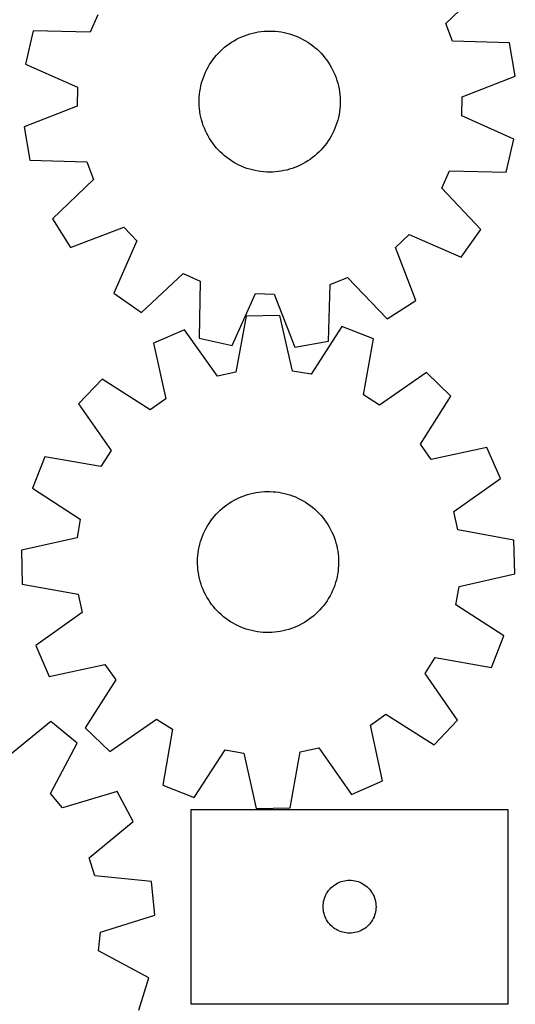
# Model space of a CAD drawing. Header units: millimetres. Extents: x 7 to 1243, y 7 to 1483.
# Tile 11 of 27: x 1071 to 1240, y 330 to 665. Entities that reach past the tile are written whole.
import ezdxf

# ---------------------------------------------------------------- set-up
doc = ezdxf.new("R2010")
doc.units = ezdxf.units.MM
doc.layers.add('CUT', color=7, linetype='CONTINUOUS', true_color=0x000000)

msp = doc.modelspace()

# ---------------------------------------------------------------- linework, layer by layer
at = {"layer": 'CUT'}
for p, q in [((1216.300411, 663.465298), (1230.294384, 676.867206)), ((1097.878838, 666.433153), (1095.270191, 660.556279)), ((1218.611397, 657.465129), (1216.300411, 663.465298)), ((1075.898378, 660.974933), (1073.364996, 649.720269)), ((1095.270191, 660.556279), (1075.898378, 660.974933)), ((1149.660035, 659.982349), (1150.60531, 660.237592)), ((1150.60531, 660.237592), (1151.56021, 660.454067)), ((1151.56021, 660.454067), (1152.523145, 660.631412)), ((1152.523145, 660.631412), (1153.492513, 660.769333)), ((1153.492513, 660.769333), (1154.466699, 660.867599)), ((1154.466699, 660.867599), (1155.444082, 660.926049)), ((1155.444082, 660.926049), (1156.423037, 660.944584)), ((1156.423037, 660.944584), (1157.401932, 660.923173)), ((1157.401932, 660.923173), (1158.37914, 660.861852)), ((1158.37914, 660.861852), (1159.353033, 660.760723)), ((1159.353033, 660.760723), (1160.321991, 660.619955)), ((1160.321991, 660.619955), (1161.284401, 660.439781)), ((1161.284401, 660.439781), (1162.238661, 660.220502)), ((1162.238661, 660.220502), (1163.183183, 659.962483)), ((1142.628546, 656.608879), (1143.442074, 657.153734)), ((1143.442074, 657.153734), (1144.277149, 657.664953)), ((1144.277149, 657.664953), (1145.132381, 658.141685)), ((1145.132381, 658.141685), (1146.006347, 658.583137)), ((1146.006347, 658.583137), (1146.897591, 658.988573)), ((1146.897591, 658.988573), (1147.804631, 659.35732)), ((1147.804631, 659.35732), (1148.725957, 659.688762)), ((1148.725957, 659.688762), (1149.660035, 659.982349)), ((1163.183183, 659.962483), (1164.116394, 659.666152)), ((1164.116394, 659.666152), (1165.036742, 659.332004)), ((1165.036742, 659.332004), (1165.942694, 658.960594)), ((1165.942694, 658.960594), (1166.832744, 658.552541)), ((1166.832744, 658.552541), (1167.705408, 658.108524)), ((1167.705408, 658.108524), (1168.559236, 657.629281)), ((1168.559236, 657.629281), (1169.392805, 657.11561)), ((1169.392805, 657.11561), (1170.204729, 656.568367)), ((1237.979862, 656.912882), (1218.611397, 657.465129)), ((1239.946295, 645.545446), (1237.979862, 656.912882)), ((1138.272898, 652.687896), (1138.930119, 653.413675)), ((1138.930119, 653.413675), (1139.616397, 654.112043)), ((1139.616397, 654.112043), (1140.33059, 654.781837)), ((1140.33059, 654.781837), (1141.071508, 655.421943)), ((1141.071508, 655.421943), (1141.837919, 656.031295)), ((1141.837919, 656.031295), (1142.628546, 656.608879)), ((1170.204729, 656.568367), (1170.993656, 655.988463)), ((1170.993656, 655.988463), (1171.758273, 655.376861)), ((1171.758273, 655.376861), (1172.497307, 654.734581)), ((1172.497307, 654.734581), (1173.209528, 654.062692)), ((1173.209528, 654.062692), (1173.893752, 653.36231)), ((1135.955691, 649.535471), (1136.486258, 650.358389)), ((1136.486258, 650.358389), (1137.049949, 651.158981)), ((1137.049949, 651.158981), (1137.645826, 651.935914)), ((1137.645826, 651.935914), (1138.272898, 652.687896)), ((1173.893752, 653.36231), (1174.548838, 652.634604)), ((1174.548838, 652.634604), (1175.173697, 651.880783)), ((1175.173697, 651.880783), (1175.767289, 651.102102)), ((1175.767289, 651.102102), (1176.328625, 650.299857)), ((1176.328625, 650.299857), (1176.856772, 649.475384)), ((1073.364996, 649.720269), (1091.047788, 641.798069)), ((1134.181468, 646.048443), (1134.571281, 646.946631)), ((1134.571281, 646.946631), (1134.997405, 647.828171)), ((1134.997405, 647.828171), (1135.459131, 648.691597)), ((1135.459131, 648.691597), (1135.955691, 649.535471)), ((1176.856772, 649.475384), (1177.35085, 648.630054)), ((1177.35085, 648.630054), (1177.810038, 647.765276)), ((1177.810038, 647.765276), (1178.23357, 646.882487)), ((1178.23357, 646.882487), (1178.620742, 645.983158)), ((1133.236079, 643.269069), (1133.513311, 644.20813)), ((1133.513311, 644.20813), (1133.828616, 645.135103)), ((1133.828616, 645.135103), (1134.181468, 646.048443)), ((1178.620742, 645.983158), (1178.970909, 645.068785)), ((1178.970909, 645.068785), (1179.283489, 644.14089)), ((1179.283489, 644.14089), (1179.557961, 643.201018)), ((1221.888861, 638.518959), (1239.946295, 645.545446)), ((1091.047788, 641.798069), (1090.886696, 635.37026)), ((1132.516134, 639.423433), (1132.637107, 640.395061)), ((1132.637107, 640.395061), (1132.797612, 641.360946)), ((1132.797612, 641.360946), (1132.99738, 642.31948)), ((1132.99738, 642.31948), (1133.236079, 643.269069)), ((1179.557961, 643.201018), (1179.793869, 642.250732)), ((1179.793869, 642.250732), (1179.99082, 641.291615)), ((1179.99082, 641.291615), (1180.148485, 640.325263)), ((1180.148485, 640.325263), (1180.266604, 639.353284)), ((1132.392079, 636.490296), (1132.393517, 637.469425)), ((1132.393517, 637.469425), (1132.434892, 638.44768)), ((1132.434892, 638.44768), (1132.516134, 639.423433)), ((1180.266604, 639.353284), (1180.344978, 638.377296)), ((1180.344978, 638.377296), (1180.383478, 637.398923)), ((1180.383478, 637.398923), (1180.38204, 636.419794)), ((1221.727769, 632.09115), (1221.888861, 638.518959)), ((1090.886696, 635.37026), (1072.829263, 628.343773)), ((1132.430579, 635.511923), (1132.392079, 636.490296)), ((1132.508954, 634.535935), (1132.430579, 635.511923)), ((1132.627072, 633.563956), (1132.508954, 634.535935)), ((1132.784738, 632.597604), (1132.627072, 633.563956)), ((1180.13845, 633.494158), (1179.977946, 632.528273)), ((1180.259424, 634.465786), (1180.13845, 633.494158)), ((1180.340665, 635.441539), (1180.259424, 634.465786)), ((1180.38204, 636.419794), (1180.340665, 635.441539)), ((1132.981688, 631.638487), (1132.784738, 632.597604)), ((1133.217596, 630.688201), (1132.981688, 631.638487)), ((1133.492068, 629.748329), (1133.217596, 630.688201)), ((1179.539479, 630.62015), (1179.262246, 629.681088)), ((1179.778178, 631.569739), (1179.539479, 630.62015)), ((1179.977946, 632.528273), (1179.778178, 631.569739)), ((1239.410562, 624.168949), (1221.727769, 632.09115)), ((1072.829263, 628.343773), (1074.795695, 616.976337)), ((1133.804648, 628.820434), (1133.492068, 629.748329)), ((1134.154816, 627.906061), (1133.804648, 628.820434)), ((1134.541988, 627.006732), (1134.154816, 627.906061)), ((1134.96552, 626.123943), (1134.541988, 627.006732)), ((1178.204276, 626.942588), (1177.778152, 626.061048)), ((1178.594089, 627.840776), (1178.204276, 626.942588)), ((1178.946941, 628.754116), (1178.594089, 627.840776)), ((1179.262246, 629.681088), (1178.946941, 628.754116)), ((1135.424707, 625.259164), (1134.96552, 626.123943)), ((1135.918785, 624.413835), (1135.424707, 625.259164)), ((1136.446932, 623.589362), (1135.918785, 624.413835)), ((1137.008269, 622.787117), (1136.446932, 623.589362)), ((1176.289299, 623.53083), (1175.725608, 622.730238)), ((1176.819866, 624.353748), (1176.289299, 623.53083)), ((1177.316426, 625.197622), (1176.819866, 624.353748)), ((1177.778152, 626.061048), (1177.316426, 625.197622)), ((1236.877179, 612.914286), (1239.410562, 624.168949)), ((1137.60186, 622.008436), (1137.008269, 622.787117)), ((1138.226719, 621.254615), (1137.60186, 622.008436)), ((1138.881806, 620.526908), (1138.226719, 621.254615)), ((1139.566029, 619.826527), (1138.881806, 620.526908)), ((1173.845438, 620.475544), (1173.15916, 619.777176)), ((1174.50266, 621.201322), (1173.845438, 620.475544)), ((1175.129731, 621.953304), (1174.50266, 621.201322)), ((1175.725608, 622.730238), (1175.129731, 621.953304)), ((1074.795695, 616.976337), (1094.16416, 616.42409)), ((1140.27825, 619.154638), (1139.566029, 619.826527)), ((1141.017285, 618.512358), (1140.27825, 619.154638)), ((1141.781901, 617.900756), (1141.017285, 618.512358)), ((1142.570828, 617.320851), (1141.781901, 617.900756)), ((1143.382752, 616.773608), (1142.570828, 617.320851)), ((1144.216321, 616.259938), (1143.382752, 616.773608)), ((1169.333483, 616.735484), (1168.498408, 616.224266)), ((1170.147011, 617.280339), (1169.333483, 616.735484)), ((1170.937639, 617.857924), (1170.147011, 617.280339)), ((1171.704049, 618.467276), (1170.937639, 617.857924)), ((1172.444967, 619.107382), (1171.704049, 618.467276)), ((1173.15916, 619.777176), (1172.444967, 619.107382)), ((1094.16416, 616.42409), (1096.475147, 610.423921)), ((1145.070149, 615.780695), (1144.216321, 616.259938)), ((1145.942814, 615.336678), (1145.070149, 615.780695)), ((1146.832863, 614.928625), (1145.942814, 615.336678)), ((1147.738815, 614.557215), (1146.832863, 614.928625)), ((1148.659163, 614.223067), (1147.738815, 614.557215)), ((1149.592375, 613.926736), (1148.659163, 614.223067)), ((1150.536896, 613.668717), (1149.592375, 613.926736)), ((1151.491156, 613.449438), (1150.536896, 613.668717)), ((1152.453566, 613.269264), (1151.491156, 613.449438)), ((1153.422524, 613.128496), (1152.453566, 613.269264)), ((1160.252412, 613.257807), (1159.283045, 613.119886)), ((1161.215347, 613.435152), (1160.252412, 613.257807)), ((1162.170247, 613.651626), (1161.215347, 613.435152)), ((1163.115523, 613.90687), (1162.170247, 613.651626)), ((1164.049601, 614.200457), (1163.115523, 613.90687)), ((1164.970926, 614.531899), (1164.049601, 614.200457)), ((1165.877966, 614.900646), (1164.970926, 614.531899)), ((1166.769211, 615.306082), (1165.877966, 614.900646)), ((1167.643176, 615.747534), (1166.769211, 615.306082)), ((1168.498408, 616.224266), (1167.643176, 615.747534)), ((1214.89672, 607.456065), (1217.505366, 613.33294)), ((1217.505366, 613.33294), (1236.877179, 612.914286)), ((1096.475147, 610.423921), (1082.481173, 597.022013)), ((1154.396417, 613.027367), (1153.422524, 613.128496)), ((1155.373625, 612.966046), (1154.396417, 613.027367)), ((1156.352521, 612.944635), (1155.373625, 612.966046)), ((1157.331475, 612.96317), (1156.352521, 612.944635)), ((1158.308859, 613.021619), (1157.331475, 612.96317)), ((1159.283045, 613.119886), (1158.308859, 613.021619)), ((1228.201795, 593.369995), (1214.89672, 607.456065)), ((1082.481173, 597.022013), (1088.64805, 587.272392)), ((1088.64805, 587.272392), (1106.753514, 594.174174)), ((1106.753514, 594.174174), (1111.184752, 589.515116)), ((1221.554282, 583.941526), (1228.201795, 593.369995)), ((1199.158214, 587.310345), (1203.817272, 591.741583)), ((1203.817272, 591.741583), (1221.554282, 583.941526)), ((1111.184752, 589.515116), (1103.384695, 571.778106)), ((1206.059996, 569.204881), (1199.158214, 587.310345)), ((1112.813164, 565.130593), (1126.899235, 578.435668)), ((1126.899235, 578.435668), (1132.776109, 575.827022)), ((1176.908298, 574.720991), (1182.908467, 577.031977)), ((1182.908467, 577.031977), (1196.310375, 563.038004)), ((1132.776109, 575.827022), (1132.357456, 556.455209)), ((1176.356051, 555.352526), (1176.908298, 574.720991)), ((1103.384695, 571.778106), (1112.813164, 565.130593)), ((1143.612119, 553.921826), (1151.534319, 571.604619)), ((1151.534319, 571.604619), (1157.962129, 571.443527)), ((1157.962129, 571.443527), (1164.988615, 553.386093)), ((1196.310375, 563.038004), (1206.059996, 569.204881)), ((1148.343421, 563.918602), (1144.889891, 544.852519)), ((1159.877239, 564.156303), (1148.343421, 563.918602)), ((1164.11337, 545.248696), (1159.877239, 564.156303)), ((1180.931079, 560.41766), (1170.444159, 544.124504)), ((1191.677902, 556.223465), (1180.931079, 560.41766)), ((1127.461493, 559.315703), (1116.896598, 554.682295)), ((1138.610796, 543.468449), (1127.461493, 559.315703)), ((1132.357456, 556.455209), (1143.612119, 553.921826)), ((1188.355948, 537.134017), (1191.677902, 556.223465)), ((1116.896598, 554.682295), (1121.002227, 535.745922)), ((1164.988615, 553.386093), (1176.356051, 555.352526)), ((1144.889891, 544.852519), (1138.610796, 543.468449)), ((1170.444159, 544.124504), (1164.11337, 545.248696)), ((1209.698396, 544.712453), (1193.774624, 533.672711)), ((1218.022117, 536.724892), (1209.698396, 544.712453)), ((1099.365665, 542.438603), (1091.378104, 534.114882)), ((1115.73076, 532.064302), (1099.365665, 542.438603)), ((1193.774624, 533.672711), (1188.355948, 537.134017)), ((1207.647817, 520.359798), (1218.022117, 536.724892)), ((1091.378104, 534.114882), (1102.417847, 518.19111)), ((1121.002227, 535.745922), (1115.73076, 532.064302)), ((1211.329436, 515.088331), (1207.647817, 520.359798)), ((1079.867092, 516.094387), (1075.672898, 505.347564)), ((1098.956541, 512.772434), (1079.867092, 516.094387)), ((1102.417847, 518.19111), (1098.956541, 512.772434)), ((1230.265809, 519.193959), (1211.329436, 515.088331)), ((1234.899217, 508.629065), (1230.265809, 519.193959)), ((1219.051963, 497.479762), (1234.899217, 508.629065)), ((1075.672898, 505.347564), (1091.966054, 494.860644)), ((1146.974123, 502.557081), (1147.89123, 502.900026)), ((1147.89123, 502.900026), (1148.821561, 503.205278)), ((1148.821561, 503.205278), (1149.763569, 503.472329)), ((1149.763569, 503.472329), (1150.715686, 503.700734)), ((1150.715686, 503.700734), (1151.676326, 503.890114)), ((1151.676326, 503.890114), (1152.643892, 504.040153)), ((1152.643892, 504.040153), (1153.616772, 504.150602)), ((1153.616772, 504.150602), (1154.593348, 504.221276)), ((1154.593348, 504.221276), (1155.571994, 504.252058)), ((1155.571994, 504.252058), (1156.551081, 504.242897)), ((1156.551081, 504.242897), (1157.528979, 504.193808)), ((1157.528979, 504.193808), (1158.504062, 504.104873)), ((1158.504062, 504.104873), (1159.474705, 503.97624)), ((1159.474705, 503.97624), (1160.439294, 503.808122)), ((1160.439294, 503.808122), (1161.396223, 503.600801)), ((1161.396223, 503.600801), (1162.343899, 503.35462)), ((1162.343899, 503.35462), (1163.280745, 503.069989)), ((1163.280745, 503.069989), (1164.205202, 502.747383)), ((1164.205202, 502.747383), (1165.115731, 502.387338)), ((1141.049495, 499.156659), (1141.832833, 499.744091)), ((1141.832833, 499.744091), (1142.63948, 500.299083)), ((1142.63948, 500.299083), (1143.468093, 500.82071)), ((1143.468093, 500.82071), (1144.317293, 501.308106)), ((1144.317293, 501.308106), (1145.185667, 501.760458)), ((1145.185667, 501.760458), (1146.071768, 502.177015)), ((1146.071768, 502.177015), (1146.974123, 502.557081)), ((1165.115731, 502.387338), (1166.010816, 501.990453)), ((1166.010816, 501.990453), (1166.888968, 501.55739)), ((1166.888968, 501.55739), (1167.748725, 501.088868)), ((1167.748725, 501.088868), (1168.588657, 500.585668)), ((1168.588657, 500.585668), (1169.407364, 500.048627)), ((1169.407364, 500.048627), (1170.203486, 499.478639)), ((1170.203486, 499.478639), (1170.975695, 498.876652)), ((1137.526587, 495.768916), (1138.174676, 496.502861)), ((1138.174676, 496.502861), (1138.852162, 497.209761)), ((1138.852162, 497.209761), (1139.557918, 497.888439)), ((1139.557918, 497.888439), (1140.290769, 498.537765)), ((1140.290769, 498.537765), (1141.049495, 499.156659)), ((1170.975695, 498.876652), (1171.722708, 498.24367)), ((1171.722708, 498.24367), (1172.443281, 497.580744)), ((1172.443281, 497.580744), (1173.136214, 496.888979)), ((1173.136214, 496.888979), (1173.800354, 496.169526)), ((1173.800354, 496.169526), (1174.434596, 495.423582)), ((1220.436033, 491.200667), (1219.051963, 497.479762)), ((1091.966054, 494.860644), (1090.841862, 488.529856)), ((1134.763044, 491.737722), (1135.249006, 492.587743)), ((1135.249006, 492.587743), (1135.769235, 493.417235)), ((1135.769235, 493.417235), (1136.322865, 494.224818)), ((1136.322865, 494.224818), (1136.908974, 495.009146)), ((1136.908974, 495.009146), (1137.526587, 495.768916)), ((1174.434596, 495.423582), (1175.037885, 494.65239)), ((1175.037885, 494.65239), (1175.609215, 493.857232)), ((1175.609215, 493.857232), (1176.147637, 493.039431)), ((1176.147637, 493.039431), (1176.652254, 492.20035)), ((1133.518553, 489.078788), (1133.897097, 489.981783)), ((1133.897097, 489.981783), (1134.312157, 490.868587)), ((1134.312157, 490.868587), (1134.763044, 491.737722)), ((1176.652254, 492.20035), (1177.122225, 491.341385)), ((1177.122225, 491.341385), (1177.55677, 490.463965)), ((1177.55677, 490.463965), (1177.955165, 489.56955)), ((1177.955165, 489.56955), (1178.316745, 488.65963)), ((1239.502117, 487.747137), (1220.436033, 491.200667)), ((1090.841862, 488.529856), (1071.934254, 484.293725)), ((1132.381216, 485.335302), (1132.608014, 486.287802)), ((1132.608014, 486.287802), (1132.873475, 487.23026)), ((1132.873475, 487.23026), (1133.177157, 488.161105)), ((1133.177157, 488.161105), (1133.518553, 489.078788)), ((1178.316745, 488.65963), (1178.640911, 487.735719)), ((1178.640911, 487.735719), (1178.927122, 486.799355)), ((1178.927122, 486.799355), (1179.174902, 485.852095)), ((1179.174902, 485.852095), (1179.383838, 484.895517)), ((1239.739818, 476.213318), (1239.502117, 487.747137)), ((1071.934254, 484.293725), (1072.171955, 472.759907)), ((1131.936244, 482.43346), (1132.045051, 483.406525)), ((1132.045051, 483.406525), (1132.193457, 484.374343)), ((1132.193457, 484.374343), (1132.381216, 485.335302)), ((1179.383838, 484.895517), (1179.553583, 483.931214)), ((1179.553583, 483.931214), (1179.683853, 482.960789)), ((1179.683853, 482.960789), (1179.774434, 481.985858)), ((1131.838086, 480.47807), (1131.867217, 481.456766)), ((1131.848899, 479.499), (1131.838086, 480.47807)), ((1131.899638, 478.521186), (1131.848899, 479.499)), ((1131.867217, 481.456766), (1131.936244, 482.43346)), ((1179.774434, 481.985858), (1179.825173, 481.008043)), ((1179.835985, 480.028973), (1179.806855, 479.050277)), ((1179.825173, 481.008043), (1179.835985, 480.028973)), ((1131.990218, 477.546255), (1131.899638, 478.521186)), ((1132.120489, 476.57583), (1131.990218, 477.546255)), ((1132.290234, 475.611526), (1132.120489, 476.57583)), ((1179.480615, 476.1327), (1179.292856, 475.171742)), ((1179.629021, 477.100518), (1179.480615, 476.1327)), ((1179.737828, 478.073583), (1179.629021, 477.100518)), ((1179.806855, 479.050277), (1179.737828, 478.073583)), ((1220.83221, 471.977187), (1239.739818, 476.213318)), ((1072.171955, 472.759907), (1091.238039, 469.306377)), ((1132.49917, 474.654948), (1132.290234, 475.611526)), ((1132.74695, 473.707689), (1132.49917, 474.654948)), ((1133.033161, 472.771324), (1132.74695, 473.707689)), ((1133.357326, 471.847413), (1133.033161, 472.771324)), ((1178.800597, 473.276784), (1178.496915, 472.345939)), ((1179.066058, 474.219241), (1178.800597, 473.276784)), ((1179.292856, 475.171742), (1179.066058, 474.219241)), ((1091.238039, 469.306377), (1092.622109, 463.027281)), ((1133.718907, 470.937493), (1133.357326, 471.847413)), ((1134.117302, 470.043079), (1133.718907, 470.937493)), ((1134.551846, 469.165659), (1134.117302, 470.043079)), ((1135.021818, 468.306693), (1134.551846, 469.165659)), ((1177.361914, 469.638457), (1176.911028, 468.769321)), ((1177.776975, 470.52526), (1177.361914, 469.638457)), ((1178.155519, 471.428255), (1177.776975, 470.52526)), ((1178.496915, 472.345939), (1178.155519, 471.428255)), ((1219.708018, 465.646399), (1220.83221, 471.977187)), ((1135.526435, 467.467612), (1135.021818, 468.306693)), ((1136.064857, 466.649812), (1135.526435, 467.467612)), ((1136.636187, 465.854653), (1136.064857, 466.649812)), ((1137.239476, 465.083461), (1136.636187, 465.854653)), ((1175.351207, 466.282226), (1174.765098, 465.497897)), ((1175.904837, 467.089808), (1175.351207, 466.282226)), ((1176.425066, 467.9193), (1175.904837, 467.089808)), ((1176.911028, 468.769321), (1176.425066, 467.9193)), ((1092.622109, 463.027281), (1076.774854, 451.877978)), ((1137.873718, 464.337517), (1137.239476, 465.083461)), ((1138.537858, 463.618064), (1137.873718, 464.337517)), ((1139.230791, 462.926299), (1138.537858, 463.618064)), ((1139.951364, 462.263374), (1139.230791, 462.926299)), ((1172.116154, 462.618604), (1171.383303, 461.969278)), ((1172.82191, 463.297282), (1172.116154, 462.618604)), ((1173.499396, 464.004182), (1172.82191, 463.297282)), ((1174.147485, 464.738128), (1173.499396, 464.004182)), ((1174.765098, 465.497897), (1174.147485, 464.738128)), ((1236.001174, 455.159479), (1219.708018, 465.646399)), ((1140.698377, 461.630391), (1139.951364, 462.263374)), ((1141.470586, 461.028405), (1140.698377, 461.630391)), ((1142.266707, 460.458417), (1141.470586, 461.028405)), ((1143.085415, 459.921376), (1142.266707, 460.458417)), ((1143.925346, 459.418175), (1143.085415, 459.921376)), ((1144.785104, 458.949654), (1143.925346, 459.418175)), ((1167.356779, 459.198937), (1166.488405, 458.746585)), ((1168.205979, 459.686333), (1167.356779, 459.198937)), ((1169.034592, 460.207961), (1168.205979, 459.686333)), ((1169.841239, 460.762952), (1169.034592, 460.207961)), ((1170.624577, 461.350384), (1169.841239, 460.762952)), ((1171.383303, 461.969278), (1170.624577, 461.350384)), ((1145.663256, 458.51659), (1144.785104, 458.949654)), ((1146.558341, 458.119705), (1145.663256, 458.51659)), ((1147.46887, 457.75966), (1146.558341, 458.119705)), ((1148.393327, 457.437054), (1147.46887, 457.75966)), ((1149.330173, 457.152424), (1148.393327, 457.437054)), ((1150.277849, 456.906243), (1149.330173, 457.152424)), ((1151.234778, 456.698921), (1150.277849, 456.906243)), ((1152.199367, 456.530803), (1151.234778, 456.698921)), ((1153.17001, 456.40217), (1152.199367, 456.530803)), ((1154.145092, 456.313235), (1153.17001, 456.40217)), ((1155.122991, 456.264146), (1154.145092, 456.313235)), ((1156.102078, 456.254985), (1155.122991, 456.264146)), ((1157.080724, 456.285767), (1156.102078, 456.254985)), ((1158.057299, 456.356442), (1157.080724, 456.285767)), ((1159.03018, 456.46689), (1158.057299, 456.356442)), ((1159.997746, 456.616929), (1159.03018, 456.46689)), ((1160.958386, 456.806309), (1159.997746, 456.616929)), ((1161.910503, 457.034715), (1160.958386, 456.806309)), ((1162.852511, 457.301765), (1161.910503, 457.034715)), ((1163.782842, 457.607017), (1162.852511, 457.301765)), ((1164.699949, 457.949962), (1163.782842, 457.607017)), ((1165.602304, 458.330029), (1164.699949, 457.949962)), ((1166.488405, 458.746585), (1165.602304, 458.330029)), ((1231.80698, 444.412656), (1236.001174, 455.159479)), ((1076.774854, 451.877978), (1081.408263, 441.313084)), ((1209.256225, 442.315933), (1212.717531, 447.734609)), ((1212.717531, 447.734609), (1231.80698, 444.412656)), ((1081.408263, 441.313084), (1100.344636, 445.418713)), ((1100.344636, 445.418713), (1104.026255, 440.147245)), ((1220.295968, 426.392162), (1209.256225, 442.315933)), ((1104.026255, 440.147245), (1093.651955, 423.782151)), ((1081.986945, 425.970808), (1066.979898, 413.713933)), ((1090.912579, 418.662011), (1081.986945, 425.970808)), ((1101.975676, 415.79459), (1117.899447, 426.834332)), ((1117.899447, 426.834332), (1123.318124, 423.373026)), ((1190.671845, 424.761121), (1195.943312, 428.442741)), ((1195.943312, 428.442741), (1212.308407, 418.068441)), ((1212.308407, 418.068441), (1220.295968, 426.392162)), ((1093.651955, 423.782151), (1101.975676, 415.79459)), ((1123.318124, 423.373026), (1119.99617, 404.283578)), ((1194.777474, 405.824748), (1190.671845, 424.761121)), ((1081.856303, 401.532321), (1090.912579, 418.662011)), ((1130.742993, 400.089384), (1141.229913, 416.382539)), ((1141.229913, 416.382539), (1147.560701, 415.258347)), ((1163.330651, 396.588441), (1166.784181, 415.654525)), ((1166.784181, 415.654525), (1173.063276, 417.038594)), ((1173.063276, 417.038594), (1184.212579, 401.19134)), ((1147.560701, 415.258347), (1151.796832, 396.35074)), ((1184.212579, 401.19134), (1194.777474, 405.824748)), ((1104.495969, 402.147377), (1085.940763, 396.56645)), ((1109.945225, 391.979237), (1104.495969, 402.147377)), ((1119.99617, 404.283578), (1130.742993, 400.089384)), ((1085.940763, 396.56645), (1081.856303, 401.532321)), ((1237.562061, 395.962713), (1129.562061, 395.962713)), ((1129.562061, 395.962713), (1129.562061, 329.962713)), ((1151.796832, 396.35074), (1163.330651, 396.588441)), ((1237.562061, 329.962713), (1237.562061, 395.962713)), ((1095.023069, 379.619154), (1109.945225, 391.979237)), ((1096.896261, 373.468232), (1095.023069, 379.619154)), ((1116.174765, 371.523567), (1096.896261, 373.468232)), ((1182.387325, 371.885717), (1182.973432, 371.943443)), ((1182.973432, 371.943443), (1183.562061, 371.962713)), ((1183.562061, 371.962713), (1184.150689, 371.943443)), ((1184.150689, 371.943443), (1184.736796, 371.885717)), ((1117.318042, 360.04409), (1116.174765, 371.523567)), ((1176.42188, 368.441566), (1176.795502, 368.896825)), ((1176.795502, 368.896825), (1177.198099, 369.326674)), ((1177.198099, 369.326674), (1177.627948, 369.729271)), ((1177.627948, 369.729271), (1178.083208, 370.102893)), ((1178.083208, 370.102893), (1178.561928, 370.44594)), ((1178.561928, 370.44594), (1179.062061, 370.756942)), ((1179.062061, 370.756942), (1179.581462, 371.034568)), ((1179.581462, 371.034568), (1180.11791, 371.277629)), ((1180.11791, 371.277629), (1180.669105, 371.485084)), ((1180.669105, 371.485084), (1181.232689, 371.656045)), ((1181.232689, 371.656045), (1181.806248, 371.789781)), ((1181.806248, 371.789781), (1182.387325, 371.885717)), ((1184.736796, 371.885717), (1185.317873, 371.789781)), ((1185.317873, 371.789781), (1185.891432, 371.656045)), ((1185.891432, 371.656045), (1186.455016, 371.485084)), ((1186.455016, 371.485084), (1187.006211, 371.277629)), ((1187.006211, 371.277629), (1187.542659, 371.034568)), ((1187.542659, 371.034568), (1188.062061, 370.756942)), ((1188.062061, 370.756942), (1188.562193, 370.44594)), ((1188.562193, 370.44594), (1189.040913, 370.102893)), ((1189.040913, 370.102893), (1189.496173, 369.729271)), ((1189.496173, 369.729271), (1189.926022, 369.326674)), ((1189.926022, 369.326674), (1190.328619, 368.896825)), ((1190.328619, 368.896825), (1190.702241, 368.441566)), ((1174.734993, 364.718526), (1174.868728, 365.292084)), ((1174.868728, 365.292084), (1175.039689, 365.855668)), ((1175.039689, 365.855668), (1175.247145, 366.406864)), ((1175.247145, 366.406864), (1175.490206, 366.943311)), ((1175.490206, 366.943311), (1175.767832, 367.462713)), ((1175.767832, 367.462713), (1176.078834, 367.962845)), ((1176.078834, 367.962845), (1176.42188, 368.441566)), ((1190.702241, 368.441566), (1191.045287, 367.962845)), ((1191.045287, 367.962845), (1191.356289, 367.462713)), ((1191.356289, 367.462713), (1191.633915, 366.943311)), ((1191.633915, 366.943311), (1191.876976, 366.406864)), ((1191.876976, 366.406864), (1192.084432, 365.855668)), ((1192.084432, 365.855668), (1192.255393, 365.292084)), ((1192.255393, 365.292084), (1192.389128, 364.718526)), ((1174.562061, 362.962713), (1174.58133, 363.551341)), ((1174.58133, 362.374085), (1174.562061, 362.962713)), ((1174.58133, 363.551341), (1174.639057, 364.137449)), ((1174.639057, 361.787977), (1174.58133, 362.374085)), ((1174.639057, 364.137449), (1174.734993, 364.718526)), ((1192.389128, 364.718526), (1192.485064, 364.137449)), ((1192.485064, 364.137449), (1192.542791, 363.551341)), ((1192.542791, 362.374085), (1192.485064, 361.787977)), ((1192.542791, 363.551341), (1192.562061, 362.962713)), ((1192.562061, 362.962713), (1192.542791, 362.374085)), ((1098.801767, 354.335324), (1117.318042, 360.04409)), ((1174.734993, 361.2069), (1174.639057, 361.787977)), ((1174.868728, 360.633342), (1174.734993, 361.2069)), ((1175.039689, 360.069758), (1174.868728, 360.633342)), ((1175.247145, 359.518562), (1175.039689, 360.069758)), ((1175.490206, 358.982115), (1175.247145, 359.518562)), ((1175.767832, 358.462713), (1175.490206, 358.982115)), ((1191.633915, 358.982115), (1191.356289, 358.462713)), ((1191.876976, 359.518562), (1191.633915, 358.982115)), ((1192.084432, 360.069758), (1191.876976, 359.518562)), ((1192.255393, 360.633342), (1192.084432, 360.069758)), ((1192.389128, 361.2069), (1192.255393, 360.633342)), ((1192.485064, 361.787977), (1192.389128, 361.2069)), ((1176.078834, 357.962581), (1175.767832, 358.462713)), ((1176.42188, 357.48386), (1176.078834, 357.962581)), ((1176.795502, 357.028601), (1176.42188, 357.48386)), ((1177.198099, 356.598752), (1176.795502, 357.028601)), ((1177.627948, 356.196155), (1177.198099, 356.598752)), ((1178.083208, 355.822533), (1177.627948, 356.196155)), ((1178.561928, 355.479487), (1178.083208, 355.822533)), ((1179.062061, 355.168484), (1178.561928, 355.479487)), ((1179.581462, 354.890858), (1179.062061, 355.168484)), ((1188.062061, 355.168484), (1187.542659, 354.890858)), ((1188.562193, 355.479487), (1188.062061, 355.168484)), ((1189.040913, 355.822533), (1188.562193, 355.479487)), ((1189.496173, 356.196155), (1189.040913, 355.822533)), ((1189.926022, 356.598752), (1189.496173, 356.196155)), ((1190.328619, 357.028601), (1189.926022, 356.598752)), ((1190.702241, 357.48386), (1190.328619, 357.028601)), ((1191.045287, 357.962581), (1190.702241, 357.48386)), ((1191.356289, 358.462713), (1191.045287, 357.962581)), ((1098.178516, 347.935774), (1098.801767, 354.335324)), ((1180.11791, 354.647797), (1179.581462, 354.890858)), ((1180.669105, 354.440342), (1180.11791, 354.647797)), ((1181.232689, 354.269381), (1180.669105, 354.440342)), ((1181.806248, 354.135646), (1181.232689, 354.269381)), ((1182.387325, 354.039709), (1181.806248, 354.135646)), ((1182.973432, 353.981983), (1182.387325, 354.039709)), ((1183.562061, 353.962713), (1182.973432, 353.981983)), ((1184.150689, 353.981983), (1183.562061, 353.962713)), ((1184.736796, 354.039709), (1184.150689, 353.981983)), ((1185.317873, 354.135646), (1184.736796, 354.039709)), ((1185.891432, 354.269381), (1185.317873, 354.135646)), ((1186.455016, 354.440342), (1185.891432, 354.269381)), ((1187.006211, 354.647797), (1186.455016, 354.440342)), ((1187.542659, 354.890858), (1187.006211, 354.647797)), ((1115.245339, 338.761573), (1098.178516, 347.935774)), ((1111.908584, 327.718407), (1115.245339, 338.761573)), ((1129.562061, 329.962713), (1237.562061, 329.962713))]:
    msp.add_line(p, q, dxfattribs=at)

doc.saveas('drawing.dxf')
